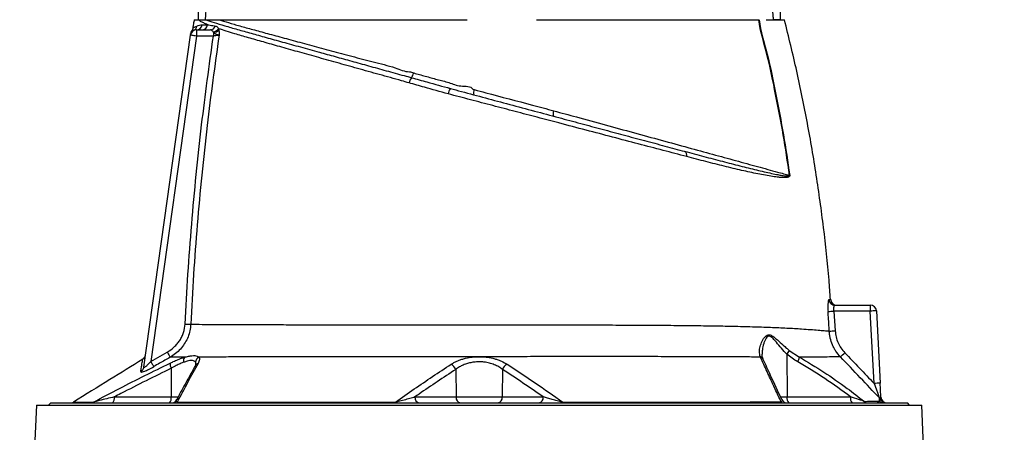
# Model space of a CAD drawing. Header units: millimetres. Extents: x 1838 to 4086, y 1016 to 5019.
# Tile 16 of 17: x 3095 to 4063, y 4018 to 4423. Entities that reach past the tile are written whole.
import ezdxf

# ---------------------------------------------------------------- set-up
doc = ezdxf.new("R2010")
doc.units = ezdxf.units.MM
doc.header["$LTSCALE"] = 2

msp = doc.modelspace()

# ---------------------------------------------------------------- linework, layer by layer
at = {"color": 7, "linetype": 'Continuous', "lineweight": 25}
for p, q in [((3269.12, 4412.71), (3269.12, 4406.71)), ((3269.12, 4412.71), (3282.6, 4412.71)), ((3290.95, 4413.89), (3291.18, 4412.81)), ((3217.39, 4081.73), (3263.18, 4407.55)), ((3269.12, 4406.71), (3224.26, 4087.46)), ((3263.18, 4407.55), (3263.18, 4407.52)), ((3285.78, 4406.71), (3269.12, 4406.71)), ((3285.78, 4410.16), (3285.55, 4410.7)), ((3285.78, 4410.16), (3285.78, 4406.71)), ((3517.25, 4355.63), (3517.93, 4355.45)), ((3896.57, 4142.71), (3931.21, 4142.71)), ((3931.21, 4142.71), (3931.21, 4136.82)), ((3895.58, 4136.82), (3896.78, 4117.51)), ((3931.21, 4136.82), (3895.58, 4136.82)), ((3934.93, 4065.84), (3931.21, 4136.82)), ((3937.21, 4137.02), (3940.92, 4066.05)), ((3224.26, 4087.46), (3240.41, 4096.66)), ((3849.31, 4094.54), (3849.5, 4052.61)), ((3851.65, 4098.17), (3861.57, 4091.65)), ((3823.21, 4091.77), (3823.07, 4092.17)), ((3244.44, 4080.79), (3244.31, 4052.61)), ((3523.87, 4079.62), (3524.21, 4052.61)), ((3569.94, 4079.61), (3569.61, 4052.61)), ((3111.89, 4044.71), (3095.47, 3654.59)), ((3111.89, 4044.71), (3981.92, 4044.71)), ((3125.91, 4046.71), (3123.91, 4044.71)), ((3125.91, 4046.71), (3967.91, 4046.71)), ((3188.46, 4052.61), (3244.31, 4052.61)), ((3483.85, 4052.61), (3524.21, 4052.61)), ((3524.21, 4052.61), (3569.61, 4052.61)), ((3569.61, 4052.61), (3609.91, 4052.61)), ((3849.5, 4052.61), (3911.84, 4052.61)), ((3969.91, 4044.71), (3967.91, 4046.71)), ((4062.92, 2120.71), (3981.92, 4044.71))]:
    msp.add_line(p, q, dxfattribs=at)
at = {"color": 8, "linetype": 'Continuous', "lineweight": 25}
for p, q in [((3244.31, 4052.61), (3251.29, 4052.61)), ((3842.96, 4052.61), (3849.5, 4052.61))]:
    msp.add_line(p, q, dxfattribs=at)
at = {"color": 7, "linetype": 'Continuous', "lineweight": 25, "flags": 128}
for points in [[(3269.12, 4406.71), (3267.96, 4406.87), (3266.85, 4407.03), (3265.82, 4407.17), (3264.92, 4407.3), (3264.18, 4407.4), (3263.63, 4407.48), (3263.3, 4407.53), (3263.18, 4407.55)], [(3258.05, 4124.18), (3258.91, 4124.14), (3259.75, 4124.1), (3260.56, 4124.06), (3261.32, 4124.03), (3262.01, 4123.99), (3262.62, 4123.96), (3263.13, 4123.94), (3263.53, 4123.92)], [(3240.41, 4096.66), (3240.92, 4095.77), (3241.41, 4094.9), (3241.87, 4094.09), (3242.29, 4093.35), (3242.65, 4092.71), (3242.95, 4092.19), (3243.17, 4091.79), (3243.31, 4091.54)], [(3224.26, 4087.46), (3224.77, 4086.57), (3225.26, 4085.7), (3225.73, 4084.88), (3226.15, 4084.14), (3226.52, 4083.5), (3226.82, 4082.98), (3227.04, 4082.59), (3227.18, 4082.35)], [(3464, 4046.71), (3464.08, 4046.72), (3464.16, 4046.76), (3464.24, 4046.83), (3464.33, 4046.92), (3464.4, 4047.04), (3464.48, 4047.19), (3464.56, 4047.35), (3464.63, 4047.55)], [(3629.82, 4046.71), (3629.74, 4046.72), (3629.66, 4046.76), (3629.58, 4046.83), (3629.5, 4046.92), (3629.42, 4047.04), (3629.34, 4047.18), (3629.27, 4047.35), (3629.19, 4047.54)]]:
    msp.add_lwpolyline(points, dxfattribs=at)
at = {"color": 7, "linetype": 'Continuous', "lineweight": 25}
for centre, radius, start, end in [((3269.12, 4406.71), 6, 90, 172), ((3269.34, 4408.24), 6, 143.41867, 172.00371), ((3263.75, 4417.28), 5.85, 297.02991, 352.40914), ((3269.05, 4418.58), 5.87, 270.74403, 352.53337), ((3274.35, 4418.51), 5.8, 271.22543, 353.39923), ((3282.45, 4418.2), 5.5, 271.5749, 342.0986), ((3284.76, 4418.21), 7.55, 275.96714, 325.05751), ((3285.24, 4418.08), 7.93, 273.871, 318.3884), ((3489.71, 4358.18), 11.97, 140.18456, 167.52881), ((3469.69, 4373.46), 13.24, 324.85371, 347.04322), ((3528.34, 4348.16), 12.04, 143.82695, 171.45906), ((3549.14, 4351.15), 7.68, 157.17839, 195.76902), ((3627.37, 4330.31), 7.78, 156.83152, 196.30639), ((3746.57, 4289.66), 4.51, 343.68816, 60.38027), ((3857.97, 4196.04), 74.24, 94.55441, 94.70263), ((3896.59, 4148.68), 5.97, 184.16105, 269.79013), ((3898.3, 4148.71), 6, 184.38502, 269.55954), ((3931.21, 4136.71), 6, 3, 90), ((3885.96, 4261.18), 124.74, 271.71289, 274.42037), ((3937.22, 4050.82), 86.2, 90.00798, 93.99383), ((3888.64, 4241.98), 124.74, 271.03343, 273.74142), ((3213.15, 4094.66), 6, 301.65679, 351.99979), ((3837.63, 4104.63), 15.44, 319.18045, 335.27409), ((3800.77, 4204.15), 150.95, 312.0366, 314.27101), ((3253.16, 4085.65), 9.99, 179.12739, 209.14301), ((3262.22, 4088.07), 5.83, 142.48405, 194.54425), ((3274.28, 4086.25), 6.14, 117.56042, 176.09468), ((3515.95, 4077.1), 8.32, 17.63406, 65.60721), ((3577.87, 4077.08), 8.32, 114.34942, 162.33981), ((3849.7, 4093.32), 11.99, 328.6396, 352.02211), ((3211.63, 4082.55), 5.82, 298.73326, 351.82711), ((3940.94, 3979.85), 86.2, 90.00797, 93.99382), ((3145.2, 4052.71), 6, 270.00042, 301.67386), ((3165.08, 4052.21), 5.49, 270.09716, 302.9808), ((3181.62, 4051.25), 6.97, 319.29447, 11.19499), ((3237.48, 4051.25), 6.97, 319.29447, 11.19499), ((3244.45, 4052.71), 6, 270.0005, 332.76451), ((3247.93, 4050.37), 3.66, 270.8395, 310.10575), ((3489.13, 4051.93), 5.32, 172.69848, 258.77609), ((3529.48, 4051.93), 5.32, 172.69854, 258.77605), ((3564.33, 4051.93), 5.32, 281.22395, 7.30146), ((3604.63, 4051.93), 5.32, 281.2239, 7.30153), ((3846.18, 4050.43), 3.72, 226.24949, 268.90879), ((3849.7, 4052.71), 6, 204.86356, 270.0014), ((3856.33, 4051.25), 6.97, 168.80501, 220.70553), ((3918.67, 4051.25), 6.97, 168.80501, 220.70553), ((3929.11, 4052.24), 5.53, 225.62832, 269.76114), ((3935.94, 4047.52), 5.95, 25.89101, 43.83462), ((3944.59, 4052.6), 5.89, 223.50453, 269.93324), ((3946.7, 4052.7), 5.99, 205.52212, 269.9829), ((3947.63, 4052.71), 6, 183, 270)]:
    msp.add_arc(centre, radius, start, end, dxfattribs=at)
at = {"color": 8, "linetype": 'Continuous', "lineweight": 25}
for centre, radius, start, end in [((3272.23, 4080.94), 4.82, 108.09378, 149.86851), ((3821.83, 4087.85), 4.49, 25.02826, 74.0367), ((3821.98, 4087.39), 4.55, 25.6002, 74.26488)]:
    msp.add_arc(centre, radius, start, end, dxfattribs=at)
at = {"color": 7, "linetype": 'Continuous', "lineweight": 25}
for centre, start_param, end_param in [((3646.91, 5242.35), 4.511762, 4.570871), ((3466.91, 5242.35), 1.71787, 1.771423)]:
    msp.add_ellipse(centre, major_axis=(0, 4112.94), ratio=0.048627, start_param=start_param, end_param=end_param, dxfattribs=at)
for points, knots in [([(3286.08, 4482.71), (3285.98, 4482.7), (3285.76, 4482.67), (3285.37, 4482.4), (3284.62, 4481.43), (3283.66, 4478.74), (3282.66, 4474.59), (3281.09, 4464.47), (3279.39, 4449.24), (3278.39, 4433.6), (3277.86, 4424.76), (3277.74, 4422.71)], [0, 0, 0, 0, 0.004855, 0.010905, 0.022389, 0.064638, 0.148366, 0.232278, 0.565825, 0.899578, 1, 1, 1, 1]), ([(3836.08, 4422.71), (3836.01, 4423.91), (3835.65, 4429.91), (3834.94, 4440.6), (3833.89, 4453.21), (3832.83, 4463.11), (3831.92, 4469.75), (3831.16, 4474.19), (3830.52, 4477.17), (3829.97, 4479.16), (3829.51, 4480.49), (3829.08, 4481.47), (3828.69, 4482.12), (3828.27, 4482.53), (3827.99, 4482.69), (3827.79, 4482.71), (3827.74, 4482.71)], [0, 0, 0, 0, 0.05892, 0.294616, 0.52462, 0.67901, 0.782776, 0.852654, 0.899854, 0.93187, 0.953739, 0.968831, 0.984355, 0.990693, 0.997105, 1, 1, 1, 1]), ([(3266.91, 4422.71), (3266.69, 4421.32), (3266.24, 4418.53), (3265.8, 4415.73), (3265.59, 4414.34)], [0, 0, 0, 0, 0.500027, 1, 1, 1, 1]), ([(3266.92, 4422.71), (3266.93, 4422.71), (3266.94, 4422.71), (3266.99, 4422.71), (3267.06, 4422.71), (3267.15, 4422.71), (3267.26, 4422.71), (3267.39, 4422.71), (3267.54, 4422.71), (3267.71, 4422.71), (3267.89, 4422.71), (3268.1, 4422.71), (3268.33, 4422.71), (3268.58, 4422.71), (3268.84, 4422.71), (3269.13, 4422.71), (3269.44, 4422.71), (3269.76, 4422.71), (3270.11, 4422.71), (3270.47, 4422.71), (3270.73, 4422.71), (3270.86, 4422.71)], [0, 0, 0, 0, 0.052847, 0.105648, 0.158408, 0.211131, 0.263819, 0.316478, 0.36911, 0.421719, 0.47431, 0.526885, 0.579449, 0.632005, 0.684557, 0.737109, 0.789665, 0.842228, 0.894803, 0.947392, 1, 1, 1, 1]), ([(3270.88, 4422.71), (3270.98, 4422.71), (3271.19, 4422.71), (3271.52, 4422.71), (3271.87, 4422.71), (3272.24, 4422.71), (3272.63, 4422.71), (3273.04, 4422.71), (3273.47, 4422.71), (3274.02, 4422.71), (3274.7, 4422.71), (3275.54, 4422.71), (3276.43, 4422.71), (3277.34, 4422.71), (3277.99, 4422.71), (3278.31, 4422.71)], [0, 0, 0, 0, 0.062765, 0.125378, 0.187847, 0.25018, 0.312384, 0.374468, 0.436439, 0.498304, 0.604243, 0.707335, 0.807625, 0.905162, 1, 1, 1, 1]), ([(3280.12, 4417.85), (3278.8, 4418.4), (3276.17, 4419.51), (3273.1, 4421.07), (3271.61, 4422.17), (3270.88, 4422.7)], [0, 0, 0, 0, 0.338971, 0.678798, 1, 1, 1, 1]), ([(3278.31, 4422.71), (3280.91, 4421.82), (3286.1, 4420.05), (3296.7, 4416.85), (3308.92, 4413.34), (3322.6, 4409.49), (3337.42, 4405.37), (3353.61, 4400.89), (3371.1, 4396.06), (3388.49, 4391.27), (3405.4, 4386.6), (3421.57, 4382.13), (3438.3, 4377.51), (3455.53, 4372.74), (3469.69, 4368.83), (3478.09, 4366.51), (3480.52, 4365.84)], [0, 0, 0, 0, 0.087412, 0.175009, 0.26242, 0.343061, 0.422024, 0.501267, 0.580515, 0.659485, 0.722202, 0.784987, 0.847707, 0.910972, 0.974239, 1, 1, 1, 1]), ([(3278.31, 4422.71), (3278.77, 4422.71), (3279.69, 4422.71), (3281.07, 4422.71), (3282.44, 4422.71), (3283.37, 4422.71), (3283.83, 4422.71)], [0, 0, 0, 0, 0.256856, 0.509136, 0.756848, 1, 1, 1, 1]), ([(3283.83, 4422.71), (3284.18, 4422.71), (3285.27, 4422.71), (3287.14, 4422.71), (3289.49, 4422.71), (3291.11, 4422.71), (3291.93, 4422.71)], [0, 0, 0, 0, 0.134391, 0.418341, 0.706868, 1, 1, 1, 1]), ([(3291.94, 4422.71), (3293.2, 4422.28), (3297.5, 4420.81), (3305.9, 4418.29), (3317.82, 4414.94), (3331.47, 4411.22), (3346.85, 4407.04), (3363.9, 4402.43), (3382.14, 4397.53), (3401.43, 4392.32), (3421.62, 4387), (3442.6, 4380.97), (3461.78, 4377.1), (3473.61, 4371.66), (3478.45, 4371.66), (3478.45, 4371.66)], [0, 0, 0, 0, 0.036356, 0.124438, 0.212652, 0.300717, 0.393228, 0.48591, 0.578421, 0.66923, 0.760363, 0.851497, 0.942307, 1, 1, 1, 1, 1]), ([(3291.94, 4422.71), (3292.26, 4422.71), (3292.91, 4422.71), (3293.9, 4422.71), (3294.91, 4422.71), (3295.94, 4422.71), (3296.98, 4422.71), (3298.04, 4422.71), (3299.12, 4422.71), (3300.22, 4422.71), (3301.33, 4422.71), (3302.46, 4422.71), (3303.61, 4422.71), (3306.7, 4422.71), (3311.99, 4422.71), (3319.91, 4422.71), (3328.4, 4422.71), (3337.45, 4422.71), (3347.04, 4422.71), (3357.16, 4422.71), (3367.76, 4422.71), (3378.86, 4422.71), (3390.44, 4422.71), (3402.48, 4422.71), (3414.94, 4422.71), (3424.73, 4422.71), (3431.57, 4422.71), (3435.35, 4422.71), (3439.14, 4422.71), (3442.96, 4422.71), (3446.81, 4422.71), (3450.68, 4422.71), (3453.27, 4422.71), (3454.57, 4422.71)], [0, 0, 0, 0, 0.0102993, 0.0205958, 0.0308902, 0.0411832, 0.0514754, 0.0617677, 0.0720607, 0.0823551, 0.0926516, 0.1029509, 0.1132539, 0.123561, 0.1852491, 0.2469823, 0.3088885, 0.3707352, 0.4328642, 0.4950081, 0.5572516, 0.6195486, 0.6825026, 0.7453932, 0.808835, 0.8722821, 0.8905187, 0.9087516, 0.9269848, 0.9452223, 0.963468, 0.9817259, 1, 1, 1, 1]), ([(3454.57, 4422.71), (3455.12, 4422.71), (3456.21, 4422.71), (3457.85, 4422.71), (3459.5, 4422.71), (3461.16, 4422.71), (3462.81, 4422.71), (3464.48, 4422.71), (3466.15, 4422.71), (3467.82, 4422.71), (3469.5, 4422.71), (3471.18, 4422.71), (3475.76, 4422.71), (3483.29, 4422.71), (3493.9, 4422.71), (3504.62, 4422.71), (3512.92, 4422.71), (3518.7, 4422.71), (3521.98, 4422.71), (3525.26, 4422.71), (3528.53, 4422.71), (3531.79, 4422.71), (3533.96, 4422.71), (3535.04, 4422.71)], [0, 0, 0, 0, 0.021224, 0.042435, 0.063636, 0.084829, 0.106017, 0.127203, 0.148387, 0.169574, 0.190766, 0.211965, 0.233173, 0.363314, 0.493383, 0.625569, 0.757735, 0.798135, 0.838503, 0.878857, 0.919213, 0.959588, 1, 1, 1, 1]), ([(3603.32, 4422.71), (3604.18, 4422.71), (3605.89, 4422.71), (3608.45, 4422.71), (3611, 4422.71), (3613.55, 4422.71), (3616.1, 4422.71), (3618.64, 4422.71), (3621.17, 4422.71), (3623.71, 4422.71), (3626.23, 4422.71), (3628.76, 4422.71), (3631.27, 4422.71), (3633.79, 4422.71), (3640.91, 4422.71), (3652.53, 4422.71), (3668.44, 4422.71), (3684.01, 4422.71), (3699.24, 4422.71), (3714.04, 4422.71), (3728.39, 4422.71), (3742.24, 4422.71), (3755.55, 4422.71), (3768.27, 4422.71), (3780.38, 4422.71), (3791.82, 4422.71), (3800.01, 4422.71), (3805.4, 4422.71), (3808.28, 4422.71), (3811.1, 4422.71), (3813.86, 4422.71), (3816.55, 4422.71), (3819.18, 4422.71), (3820.89, 4422.71), (3821.74, 4422.71)], [0, 0, 0, 0, 0.009539, 0.019075, 0.02861, 0.038144, 0.047677, 0.057211, 0.066746, 0.076283, 0.085822, 0.095364, 0.104909, 0.114459, 0.124013, 0.186218, 0.248355, 0.310652, 0.373016, 0.435522, 0.497964, 0.560535, 0.623167, 0.685915, 0.748593, 0.811367, 0.874209, 0.892205, 0.910185, 0.928154, 0.946115, 0.964074, 0.982034, 1, 1, 1, 1]), ([(3851.88, 4270.03), (3849.94, 4283.3), (3846.04, 4309.86), (3838.2, 4349.36), (3830.94, 4387.13), (3823.18, 4411.15), (3821.74, 4422.71), (3821.74, 4422.71)], [0, 0, 0, 0, 0.258568, 0.517113, 0.775632, 0.999998, 1, 1, 1, 1]), ([(3821.96, 4422.71), (3821.96, 4422.71), (3823.4, 4411.18), (3831.13, 4387.16), (3838.39, 4349.4), (3846.22, 4309.88), (3850.12, 4283.32), (3852.08, 4270.04)], [0, 0, 0, 0, 0.000002, 0.224038, 0.482642, 0.741299, 1, 1, 1, 1]), ([(3828.96, 4422.71), (3831.71, 4422.71), (3837.21, 4422.71), (3842.69, 4422.71), (3846.26, 4422.71), (3846.69, 4422.71), (3846.91, 4422.71)], [0, 0, 0, 0, 0.25, 0.5, 0.75, 1, 1, 1, 1]), ([(3842.9, 4422.71), (3842.36, 4422.71), (3841.3, 4422.71), (3838.47, 4422.71), (3836.54, 4422.71), (3836.08, 4422.71)], [0, 0, 0, 0, 0.431026, 0.862058, 1, 1, 1, 1]), ([(3892.12, 4148.24), (3891.69, 4154.56), (3890.06, 4178.13), (3885.51, 4218.82), (3878.5, 4270.23), (3869.67, 4321.38), (3859.34, 4372.28), (3851.05, 4405.9), (3846.91, 4422.71)], [0, 0, 0, 0, 0.06823, 0.25452, 0.440793, 0.627098, 0.813484, 1, 1, 1, 1]), ([(3265.59, 4414.51), (3265.53, 4414.17), (3265.41, 4413.43), (3265, 4412.52), (3264.64, 4412.01), (3264.5, 4411.82)], [0, 0, 0, 0, 0.358278, 0.761594, 1, 1, 1, 1]), ([(3269.55, 4416.5), (3270.28, 4416.88), (3271.09, 4417.21), (3272.87, 4417.67), (3273.83, 4417.82), (3274.87, 4417.82)], [0, 0, 0, 0, 0.5, 0.5, 1, 1, 1, 1]), ([(3274.87, 4417.82), (3275.91, 4417.83), (3277.52, 4417.83), (3279.43, 4417.84), (3280.12, 4417.85)], [0, 0, 0, 0, 0.641626, 1, 1, 1, 1]), ([(3280.12, 4417.85), (3280.96, 4417.68), (3283.22, 4417.26), (3285.97, 4416.8), (3287.68, 4416.52)], [0, 0, 0, 0, 0.374247, 1, 1, 1, 1]), ([(3285.55, 4410.7), (3285.29, 4411.17), (3284.75, 4412.13), (3283.71, 4412.65), (3282.9, 4412.69), (3282.6, 4412.71)], [0, 0, 0, 0, 0.374332, 0.771941, 1, 1, 1, 1]), ([(3287.68, 4416.52), (3287.96, 4416.45), (3288.75, 4416.27), (3289.85, 4415.57), (3290.6, 4414.43), (3290.95, 4413.89)], [0, 0, 0, 0, 0.221218, 0.62911, 1, 1, 1, 1]), ([(3478.03, 4360.76), (3475.59, 4361.44), (3465.71, 4364.2), (3448.65, 4368.96), (3427.27, 4374.94), (3406.66, 4380.72), (3386.95, 4386.23), (3368.3, 4391.44), (3350.81, 4396.35), (3334.64, 4400.91), (3319.85, 4405.13), (3307.9, 4408.63), (3298.26, 4411.53), (3293.39, 4413.1), (3290.95, 4413.89)], [0, 0, 0, 0, 0.030225, 0.122394, 0.214849, 0.307291, 0.399443, 0.491868, 0.584612, 0.677344, 0.76975, 0.864043, 0.932022, 1, 1, 1, 1]), ([(3291.18, 4412.81), (3291.26, 4412.2), (3291.42, 4411.09), (3291.47, 4409.5), (3291.45, 4408.47), (3291.42, 4407.94), (3291.41, 4407.77), (3291.4, 4407.64), (3291.39, 4407.56), (3291.39, 4407.51), (3291.39, 4407.5)], [0, 0, 0, 0, 0.373754, 0.680021, 0.882598, 0.927841, 0.957273, 0.975631, 0.994664, 1, 1, 1, 1]), ([(3258.05, 4124.18), (3258.92, 4140.5), (3260.66, 4173.14), (3264.35, 4222.03), (3268.83, 4270.86), (3275.48, 4332.48), (3281.75, 4377.69), (3285.78, 4406.71)], [0, 0, 0, 0, 0.172611, 0.345275, 0.517886, 0.690545, 1, 1, 1, 1]), ([(3263.28, 4408.25), (3263.29, 4408.34), (3263.33, 4408.62), (3263.39, 4409.06), (3263.39, 4409.02), (3263.39, 4409)], [0, 0, 0, 0, 0.215746, 0.737705, 1, 1, 1, 1]), ([(3291.39, 4407.5), (3287.28, 4378.01), (3280.93, 4332.36), (3274.25, 4270.32), (3269.78, 4221.59), (3266.11, 4172.79), (3264.39, 4140.21), (3263.53, 4123.92)], [0, 0, 0, 0, 0.313351, 0.484994, 0.656687, 0.828317, 1, 1, 1, 1]), ([(3291.39, 4407.5), (3291.38, 4407.5), (3291.35, 4407.51), (3291.12, 4407.55), (3290.74, 4407.63), (3290.1, 4407.8), (3289.47, 4408), (3288.36, 4408.42), (3287.02, 4409.08), (3286.15, 4409.84), (3285.78, 4410.16)], [0, 0, 0, 0, 0.003677, 0.028035, 0.199677, 0.265844, 0.39845, 0.530976, 0.796969, 1, 1, 1, 1]), ([(3291.39, 4407.5), (3291.28, 4407.49), (3290.86, 4407.43), (3289.74, 4407.27), (3287.88, 4407.01), (3286.48, 4406.81), (3285.78, 4406.71)], [0, 0, 0, 0, 0.096874, 0.394339, 0.696269, 1, 1, 1, 1]), ([(3478.45, 4371.66), (3478.45, 4371.66), (3479.87, 4371.66), (3481.23, 4371.07), (3482.6, 4370.49)], [0, 0, 0, 0, 0.000026, 1, 1, 1, 1]), ([(3480.52, 4365.84), (3485.54, 4364.43), (3498.09, 4360.92), (3510.92, 4357.38), (3518.62, 4355.26)], [0, 0, 0, 0, 0.399668, 1, 1, 1, 1]), ([(3482.6, 4370.49), (3486.4, 4369.45), (3494, 4367.36), (3505.46, 4364.09), (3517.47, 4361.28), (3527.98, 4356.52), (3538.95, 4358.17), (3540.71, 4354.49), (3540.71, 4354.49)], [0, 0, 0, 0, 0.198035, 0.396184, 0.594324, 0.797159, 0.999996, 1, 1, 1, 1]), ([(3516.43, 4349.95), (3508.64, 4352.1), (3495.71, 4355.69), (3483.06, 4359.32), (3478.03, 4360.76)], [0, 0, 0, 0, 0.602635, 1, 1, 1, 1]), ([(3518.62, 4355.26), (3522.23, 4354.3), (3533.71, 4351.22), (3553.18, 4346), (3577.17, 4339.58), (3601.23, 4333.13), (3624.55, 4326.88), (3646.79, 4320.92), (3667.93, 4315.26), (3688.8, 4309.67), (3709.35, 4304.16), (3729.55, 4298.75), (3742.39, 4295.31), (3748.8, 4293.59)], [0, 0, 0, 0, 0.044444, 0.141281, 0.238114, 0.337805, 0.437499, 0.529606, 0.621847, 0.714024, 0.809327, 0.904705, 1, 1, 1, 1]), ([(3540.71, 4354.49), (3540.71, 4354.49), (3541.18, 4354.49), (3541.62, 4354.31), (3542.06, 4354.13)], [0, 0, 0, 0, 0.000081, 1, 1, 1, 1]), ([(3542.06, 4354.13), (3545.87, 4353.13), (3564.92, 4348.08), (3590.97, 4341.16), (3613.21, 4335.24), (3620.22, 4333.37)], [0, 0, 0, 0, 0.146168, 0.730844, 1, 1, 1, 1]), ([(3750.9, 4288.4), (3743.22, 4290.41), (3727.81, 4294.45), (3703.41, 4300.86), (3678.15, 4307.49), (3652.07, 4314.34), (3630.78, 4319.94), (3611.16, 4325.09), (3593.22, 4329.8), (3571.37, 4335.54), (3549.41, 4341.29), (3531.07, 4346.11), (3520.12, 4348.98), (3516.43, 4349.95)], [0, 0, 0, 0, 0.112037, 0.224543, 0.337106, 0.449416, 0.561286, 0.604224, 0.691895, 0.779823, 0.867766, 0.955458, 1, 1, 1, 1]), ([(3620.22, 4333.37), (3627.64, 4331.34), (3644.74, 4326.68), (3670.96, 4319.53), (3698.92, 4311.9), (3726.12, 4304.47), (3752.12, 4297.36), (3776.49, 4290.7), (3799.37, 4284.44), (3820.68, 4278.6), (3838.21, 4273.79), (3847.98, 4271.1), (3851.88, 4270.03)], [0, 0, 0, 0, 0.080022, 0.184474, 0.288926, 0.396404, 0.503881, 0.60847, 0.71306, 0.820693, 0.928325, 1, 1, 1, 1]), ([(3748.8, 4293.59), (3755.15, 4291.9), (3767.93, 4288.49), (3786.05, 4283.73), (3803.34, 4279.27), (3819.53, 4275.28), (3831.72, 4272.49), (3839.83, 4270.81), (3844.02, 4270.05), (3846.75, 4269.65), (3848.55, 4269.46), (3849.73, 4269.39), (3850.52, 4269.39), (3851.08, 4269.44), (3851.47, 4269.52), (3851.73, 4269.64), (3851.84, 4269.75), (3851.88, 4269.85), (3851.9, 4269.91), (3851.9, 4269.97), (3851.89, 4270.01), (3851.88, 4270.03)], [0, 0, 0, 0, 0.155835, 0.314091, 0.47271, 0.631278, 0.789462, 0.859129, 0.905635, 0.936734, 0.957589, 0.971619, 0.981095, 0.987522, 0.993436, 0.996554, 0.998226, 0.998767, 0.999234, 0.999648, 1, 1, 1, 1]), ([(3852.08, 4270.04), (3852.08, 4269.97), (3852.1, 4269.8), (3852.06, 4269.53), (3851.96, 4269.24), (3851.72, 4268.91), (3851.36, 4268.62), (3850.83, 4268.36), (3850.08, 4268.12), (3848.96, 4267.91), (3847.26, 4267.78), (3844.65, 4267.8), (3840.62, 4268.12), (3832.78, 4269.18), (3820.88, 4271.34), (3804.97, 4274.82), (3787.89, 4278.95), (3769.92, 4283.47), (3757.22, 4286.76), (3750.9, 4288.4)], [0, 0, 0, 0, 0.00149, 0.003259, 0.005624, 0.009363, 0.015824, 0.022557, 0.032281, 0.04649, 0.067432, 0.098497, 0.1448, 0.214049, 0.371366, 0.529123, 0.686997, 0.844475, 1, 1, 1, 1]), ([(3890.64, 4148.25), (3890.54, 4148.25), (3890.44, 4148.17), (3890.26, 4147.87), (3890.17, 4147.64), (3890.05, 4147.19), (3890.01, 4147.03), (3889.93, 4146.66), (3889.9, 4146.46), (3889.8, 4145.81), (3889.74, 4145.32), (3889.64, 4144.24), (3889.6, 4143.63), (3889.55, 4142.36), (3889.54, 4141.68), (3889.53, 4140.62), (3889.54, 4140.25), (3889.55, 4139.52), (3889.56, 4139.15), (3889.6, 4138.03), (3889.64, 4137.27), (3889.69, 4136.5)], [0, 0, 0, 0, 0.125, 0.125, 0.25, 0.25, 0.3125, 0.3125, 0.375, 0.375, 0.5, 0.5, 0.625, 0.625, 0.75, 0.75, 0.8125, 0.8125, 0.875, 0.875, 1, 1, 1, 1]), ([(3895.58, 4136.82), (3895.52, 4137.21), (3895.48, 4137.6), (3895.43, 4138.36), (3895.42, 4138.74), (3895.43, 4139.46), (3895.44, 4139.8), (3895.5, 4140.45), (3895.55, 4140.75), (3895.65, 4141.29), (3895.71, 4141.53), (3895.86, 4141.95), (3895.93, 4142.13), (3896.1, 4142.42), (3896.19, 4142.53), (3896.38, 4142.67), (3896.47, 4142.71), (3896.57, 4142.71)], [0, 0, 0, 0, 0.125, 0.125, 0.25, 0.25, 0.375, 0.375, 0.5, 0.5, 0.625, 0.625, 0.75, 0.75, 0.875, 0.875, 1, 1, 1, 1]), ([(3890.89, 4117.26), (3890.65, 4121.26), (3890.28, 4127.67), (3889.85, 4134.08), (3889.69, 4136.5)], [0, 0, 0, 0, 0.622513, 1, 1, 1, 1]), ([(3240.41, 4096.66), (3242.91, 4098.07), (3245.19, 4099.74), (3248.31, 4102.62), (3249.3, 4103.65), (3251.16, 4105.84), (3252.01, 4106.98), (3253.56, 4109.35), (3254.26, 4110.58), (3255.5, 4113.14), (3256.04, 4114.48), (3257.38, 4118.53), (3257.91, 4121.31), (3258.05, 4124.18)], [0, 0, 0, 0, 0.25, 0.25, 0.375, 0.375, 0.5, 0.5, 0.625, 0.625, 0.75, 0.75, 1, 1, 1, 1]), ([(3263.53, 4123.92), (3263.33, 4121.81), (3262.92, 4117.59), (3261, 4111.52), (3258.19, 4105.86), (3254.47, 4100.66), (3249.94, 4096.07), (3246.04, 4093.17), (3243.75, 4091.8), (3243.31, 4091.54)], [0, 0, 0, 0, 0.159322, 0.318665, 0.476801, 0.634974, 0.798376, 0.961816, 1, 1, 1, 1]), ([(3263.53, 4123.92), (3267.14, 4123.9), (3274.36, 4123.86), (3287.57, 4123.79), (3302.44, 4123.72), (3319.08, 4123.65), (3337.33, 4123.59), (3356.99, 4123.53), (3378.06, 4123.48), (3400.5, 4123.43), (3424.15, 4123.4), (3448.67, 4123.38), (3473.89, 4123.36), (3499.67, 4123.35), (3525.85, 4123.35), (3552.18, 4123.34), (3578.31, 4123.34), (3604.04, 4123.33), (3629.23, 4123.31), (3653.89, 4123.27), (3678.87, 4123.22), (3704.05, 4123.13), (3729.2, 4122.96), (3753.28, 4122.73), (3775.73, 4122.43), (3796.5, 4122.04), (3815.59, 4121.56), (3833.3, 4120.98), (3849.47, 4120.27), (3862.51, 4119.51), (3872.64, 4118.78), (3880.11, 4118.19), (3886.19, 4117.67), (3889.42, 4117.39), (3890.73, 4117.28), (3890.89, 4117.26)], [0, 0, 0, 0, 0.030917, 0.061889, 0.092807, 0.123949, 0.155198, 0.186448, 0.217591, 0.249432, 0.281386, 0.313339, 0.345179, 0.377121, 0.409183, 0.441237, 0.473169, 0.50461, 0.536152, 0.567736, 0.599233, 0.634363, 0.66958, 0.704795, 0.739919, 0.773174, 0.806553, 0.83997, 0.873342, 0.906591, 0.929135, 0.951751, 0.974343, 0.996854, 1, 1, 1, 1]), ([(3823.07, 4092.17), (3822.72, 4093.74), (3822.02, 4096.88), (3822.91, 4102.11), (3824.76, 4107.49), (3827.3, 4111.39), (3829.85, 4113.36), (3831.82, 4113.77), (3834.27, 4113.05), (3837.87, 4110.42), (3842.68, 4106.04), (3847.52, 4101.56), (3850.65, 4098.99), (3851.65, 4098.17)], [0, 0, 0, 0, 0.124492, 0.24928, 0.371719, 0.493535, 0.544785, 0.587964, 0.631179, 0.702898, 0.823014, 0.943415, 1, 1, 1, 1]), ([(3901.85, 4092.03), (3900.22, 4093.74), (3898.77, 4095.56), (3896.84, 4098.47), (3896.23, 4099.46), (3895.12, 4101.51), (3894.6, 4102.57), (3893.18, 4105.81), (3892.45, 4108.02), (3891.63, 4111.43), (3891.41, 4112.58), (3891.07, 4114.91), (3890.95, 4116.08), (3890.89, 4117.26)], [0, 0, 0, 0, 0.25, 0.25, 0.375, 0.375, 0.5, 0.5, 0.75, 0.75, 0.875, 0.875, 1, 1, 1, 1]), ([(3896.78, 4117.51), (3896.99, 4115.52), (3897.43, 4111.47), (3899.44, 4105.79), (3902.29, 4100.51), (3904.85, 4097.56), (3906.15, 4096.06)], [0, 0, 0, 0, 0.250962, 0.510437, 0.751559, 1, 1, 1, 1]), ([(3257.6, 4091.62), (3258.86, 4091.96), (3261.41, 4092.65), (3264.7, 4093.2), (3267.54, 4093.25), (3269.91, 4092.78), (3270.92, 4092.06), (3271.44, 4091.69)], [0, 0, 0, 0, 0.1923308, 0.3884212, 0.5831671, 0.7824961, 1, 1, 1, 1]), ([(3825.91, 4089.75), (3825.69, 4090.35), (3825.22, 4091.64), (3824.94, 4093.3), (3824.99, 4094.37), (3824.99, 4094.45)], [0, 0, 0, 0, 0.443554, 0.959352, 1, 1, 1, 1]), ([(3859.94, 4087.08), (3858.09, 4088.19), (3854.38, 4090.41), (3851, 4093.16), (3849.31, 4094.54)], [0, 0, 0, 0, 0.4978061, 1, 1, 1, 1]), ([(3216.3, 4089.55), (3205.53, 4082.9), (3182.88, 4068.92), (3160.24, 4054.94), (3148.36, 4047.6)], [0, 0, 0, 0, 0.475367, 1, 1, 1, 1]), ([(3168.07, 4047.6), (3176.56, 4052.1), (3201.39, 4065.26), (3226.59, 4077.65), (3243.18, 4085.8)], [0, 0, 0, 0, 0.341797, 1, 1, 1, 1]), ([(3224.26, 4087.46), (3223.3, 4086.38), (3221.71, 4084.61), (3219.63, 4082.62), (3218.37, 4081.63), (3217.76, 4081.34), (3217.45, 4081.34), (3217.37, 4081.5), (3217.39, 4081.69), (3217.39, 4081.73)], [0, 0, 0, 0, 0.345187, 0.568036, 0.731055, 0.824475, 0.879149, 0.973791, 1, 1, 1, 1]), ([(3243.31, 4091.54), (3239.84, 4089.57), (3234.45, 4086.51), (3229.08, 4083.43), (3227.18, 4082.35)], [0, 0, 0, 0, 0.646192, 1, 1, 1, 1]), ([(3243.18, 4085.8), (3244.22, 4086.29), (3246.89, 4087.56), (3251.14, 4089.36), (3254.9, 4090.77), (3256.98, 4091.43), (3257.6, 4091.62)], [0, 0, 0, 0, 0.20562, 0.529611, 0.860484, 1, 1, 1, 1]), ([(3257.6, 4091.62), (3255.02, 4091.61), (3249.87, 4091.58), (3245.5, 4091.56), (3243.31, 4091.54)], [0, 0, 0, 0, 0.499331, 1, 1, 1, 1]), ([(3256.58, 4086.61), (3256.06, 4086.41), (3254.32, 4085.76), (3251.15, 4084.35), (3247.58, 4082.55), (3245.31, 4081.28), (3244.44, 4080.79)], [0, 0, 0, 0, 0.1378082, 0.4611817, 0.7920924, 1, 1, 1, 1]), ([(3268.07, 4083.36), (3266.14, 4079.97), (3261.29, 4071.43), (3255.21, 4060.24), (3251.07, 4052.37), (3249.8, 4049.97)], [0, 0, 0, 0, 0.314153, 0.790757, 1, 1, 1, 1]), ([(3270.74, 4085.52), (3267.31, 4079.42), (3263.9, 4073.18), (3257.08, 4060.51), (3253.68, 4054.08), (3250.28, 4047.57)], [0, 0, 0, 0, 0.5, 0.5, 1, 1, 1, 1]), ([(3268.16, 4086.67), (3267.79, 4087.1), (3267.1, 4087.9), (3265.2, 4088.47), (3262.83, 4088.42), (3259.94, 4087.78), (3257.71, 4087), (3256.58, 4086.61)], [0, 0, 0, 0, 0.220063, 0.411601, 0.610109, 0.802106, 1, 1, 1, 1]), ([(3268.66, 4084.7), (3268.66, 4084.68), (3268.65, 4084.64), (3268.47, 4084.09), (3268.14, 4083.53), (3268.02, 4083.31)], [0, 0, 0, 0, 0.322742, 0.745921, 1, 1, 1, 1]), ([(3271.44, 4091.69), (3271.71, 4091.35), (3271.89, 4090.95), (3272.04, 4090.29), (3272.07, 4090.05), (3272.09, 4089.57), (3272.08, 4089.32), (3271.91, 4088.01), (3271.47, 4086.83), (3270.74, 4085.52)], [0, 0, 0, 0, 0.25, 0.25, 0.375, 0.375, 0.5, 0.5, 1, 1, 1, 1]), ([(3823.21, 4091.77), (3817.48, 4091.8), (3806.01, 4091.85), (3786.15, 4091.94), (3763.87, 4092.03), (3738.94, 4092.11), (3712.83, 4092.17), (3686.52, 4092.2), (3660.27, 4092.2), (3634.2, 4092.17), (3607.58, 4092.15), (3580.32, 4092.13), (3552.59, 4092.13), (3524.57, 4092.13), (3496.71, 4092.13), (3469.3, 4092.12), (3442.52, 4092.11), (3416.49, 4092.09), (3391.39, 4092.05), (3367.58, 4092.01), (3345.22, 4091.96), (3324.36, 4091.9), (3305.04, 4091.84), (3287.11, 4091.77), (3276.71, 4091.72), (3271.44, 4091.69)], [0, 0, 0, 0, 0.039561, 0.079123, 0.126113, 0.173236, 0.220365, 0.267364, 0.310043, 0.352843, 0.395597, 0.438213, 0.481793, 0.525538, 0.569293, 0.612885, 0.656242, 0.699753, 0.743264, 0.786622, 0.829037, 0.871597, 0.914156, 0.956569, 1, 1, 1, 1]), ([(3464.63, 4047.55), (3470.77, 4051.87), (3488.88, 4064.62), (3507.25, 4076.7), (3519.38, 4084.68)], [0, 0, 0, 0, 0.3391819, 1, 1, 1, 1]), ([(3519.38, 4084.68), (3520.24, 4085.23), (3521.14, 4085.76), (3523.03, 4086.77), (3524.02, 4087.25), (3526.07, 4088.16), (3527.13, 4088.58), (3528.79, 4089.18), (3529.36, 4089.37), (3530.51, 4089.73), (3531.09, 4089.91), (3534.06, 4090.74), (3536.52, 4091.25), (3540.39, 4091.77), (3541.71, 4091.9), (3544.33, 4092.08), (3546.96, 4092.16), (3549.59, 4092.07), (3552.22, 4091.89), (3553.54, 4091.76), (3557.38, 4091.23), (3559.83, 4090.71), (3562.77, 4089.89), (3563.35, 4089.72), (3564.5, 4089.35), (3565.07, 4089.16), (3566.73, 4088.56), (3567.8, 4088.13), (3570.86, 4086.77), (3572.73, 4085.76), (3574.44, 4084.66)], [0, 0, 0, 0, 0.0625, 0.0625, 0.125, 0.125, 0.1875, 0.1875, 0.21875, 0.21875, 0.25, 0.25, 0.375, 0.375, 0.4375, 0.4375, 0.5, 0.5625, 0.5625, 0.625, 0.625, 0.75, 0.75, 0.78125, 0.78125, 0.8125, 0.8125, 0.875, 0.875, 1, 1, 1, 1]), ([(3569.94, 4079.61), (3568.73, 4080.46), (3566.31, 4082.18), (3561.92, 4084.29), (3557.01, 4085.91), (3551.9, 4086.87), (3546.79, 4087.16), (3542, 4086.86), (3537.48, 4086.04), (3533.24, 4084.79), (3529.3, 4083.09), (3526.17, 4081.31), (3524.5, 4080.08), (3523.87, 4079.62)], [0, 0, 0, 0, 0.103442, 0.206787, 0.309155, 0.411406, 0.502027, 0.592649, 0.677663, 0.762732, 0.853734, 0.944802, 1, 1, 1, 1]), ([(3574.44, 4084.66), (3583.66, 4078.72), (3592.82, 4072.63), (3611.06, 4060.22), (3620.14, 4053.92), (3629.19, 4047.54)], [0, 0, 0, 0, 0.5, 0.5, 1, 1, 1, 1]), ([(3843.61, 4047.74), (3843.15, 4048.73), (3840.73, 4053.91), (3836.11, 4063.8), (3829.77, 4077.45), (3825.4, 4087), (3823.21, 4091.77)], [0, 0, 0, 0, 0.06815, 0.35549, 0.677814, 1, 1, 1, 1]), ([(3826.08, 4089.36), (3826.04, 4089.44), (3825.98, 4089.57), (3825.93, 4089.7), (3825.91, 4089.75)], [0, 0, 0, 0, 0.700541, 1, 1, 1, 1]), ([(3844.25, 4050.19), (3840.59, 4057.99), (3834.51, 4070.91), (3828.48, 4084.12), (3826.09, 4089.37)], [0, 0, 0, 0, 0.603129, 1, 1, 1, 1]), ([(3911.84, 4052.61), (3903.54, 4058.89), (3895.07, 4064.94), (3877.76, 4076.46), (3868.94, 4081.93), (3859.94, 4087.08)], [0, 0, 0, 0, 0.5, 0.5, 1, 1, 1, 1]), ([(3901.85, 4092.03), (3901.61, 4092.03), (3899.95, 4091.99), (3895.62, 4091.91), (3887.93, 4091.79), (3879.36, 4091.7), (3870.95, 4091.66), (3864.7, 4091.65), (3861.57, 4091.65)], [0, 0, 0, 0, 0.039622, 0.274793, 0.50996, 0.673205, 0.836641, 1, 1, 1, 1]), ([(3861.57, 4091.65), (3869.6, 4086.88), (3885.66, 4077.34), (3906.77, 4062.62), (3919.71, 4052.58), (3925.24, 4048.29)], [0, 0, 0, 0, 0.364122, 0.727927, 1, 1, 1, 1]), ([(3940.23, 4051.64), (3933.97, 4058.27), (3921.21, 4071.76), (3908.38, 4085.19), (3901.85, 4092.03)], [0, 0, 0, 0, 0.490815, 1, 1, 1, 1]), ([(3244.44, 4080.79), (3227.89, 4072.64), (3209.15, 4063.41), (3190.62, 4053.74), (3188.46, 4052.61)], [0, 0, 0, 0, 0.883029, 1, 1, 1, 1]), ([(3214.43, 4077.45), (3214.47, 4077.28), (3214.57, 4076.92), (3215.99, 4077.1), (3218.5, 4077.97), (3222.33, 4079.68), (3225.39, 4081.36), (3227.18, 4082.35)], [0, 0, 0, 0, 0.142737, 0.317831, 0.492344, 0.703151, 1, 1, 1, 1]), ([(3523.87, 4079.62), (3511.83, 4071.64), (3498.44, 4062.77), (3485.18, 4053.53), (3483.85, 4052.61)], [0, 0, 0, 0, 0.899641, 1, 1, 1, 1]), ([(3934.93, 4065.84), (3935.82, 4063.46), (3937.19, 4059.77), (3938.81, 4055.42), (3939.66, 4053.16), (3940.02, 4052.19), (3940.17, 4051.8), (3940.21, 4051.7), (3940.23, 4051.64)], [0, 0, 0, 0, 0.448434, 0.694806, 0.856923, 0.932302, 0.960961, 1, 1, 1, 1]), ([(3941.64, 4052.4), (3941.56, 4053.88), (3941.42, 4056.66), (3941.17, 4061.38), (3941.01, 4064.48), (3940.92, 4066.05)], [0, 0, 0, 0, 0.357556, 0.673595, 1, 1, 1, 1]), ([(3188.46, 4052.61), (3185.94, 4052.02), (3180.92, 4050.85), (3174.62, 4049.31), (3170.39, 4048.24), (3168.6, 4047.75), (3168.14, 4047.62), (3168.07, 4047.6)], [0, 0, 0, 0, 0.3428107, 0.6850196, 0.8982462, 0.984345, 1, 1, 1, 1]), ([(3250.28, 4047.57), (3255.22, 4047.57), (3266, 4047.57), (3283.93, 4047.56), (3303.97, 4047.56), (3325.18, 4047.56), (3346.66, 4047.55), (3368.08, 4047.55), (3389.36, 4047.55), (3411.3, 4047.55), (3432.71, 4047.55), (3450.55, 4047.55), (3460.87, 4047.55), (3464.63, 4047.55)], [0, 0, 0, 0, 0.086593, 0.189074, 0.291555, 0.395806, 0.500057, 0.592877, 0.685698, 0.779824, 0.873951, 0.954173, 1, 1, 1, 1]), ([(3483.85, 4052.61), (3482.16, 4052.09), (3478.76, 4051.06), (3473.33, 4049.54), (3468.88, 4048.41), (3465.89, 4047.77), (3464.93, 4047.6), (3464.63, 4047.55)], [0, 0, 0, 0, 0.2987436, 0.5993944, 0.8790947, 0.9613889, 1, 1, 1, 1]), ([(3629.19, 4047.54), (3628.69, 4047.63), (3628.2, 4047.72), (3627.25, 4047.91), (3626.78, 4048.01), (3625.42, 4048.32), (3624.54, 4048.53), (3621.97, 4049.16), (3620.35, 4049.59), (3617.2, 4050.45), (3615.69, 4050.88), (3612.74, 4051.74), (3611.31, 4052.17), (3609.91, 4052.61)], [0, 0, 0, 0, 0.0625, 0.0625, 0.125, 0.125, 0.25, 0.25, 0.5, 0.5, 0.75, 0.75, 1, 1, 1, 1]), ([(3629.19, 4047.54), (3636.18, 4047.54), (3651.58, 4047.54), (3674.93, 4047.54), (3699.29, 4047.55), (3723.13, 4047.56), (3745.53, 4047.57), (3766.36, 4047.59), (3785.73, 4047.62), (3804.34, 4047.65), (3820.97, 4047.68), (3833.96, 4047.71), (3840.96, 4047.73), (3843.61, 4047.74)], [0, 0, 0, 0, 0.085381, 0.188019, 0.290657, 0.395079, 0.499501, 0.593021, 0.686541, 0.781406, 0.876272, 0.953068, 1, 1, 1, 1]), ([(3925.24, 4048.29), (3924.58, 4048.53), (3923.05, 4049.1), (3918.5, 4050.58), (3914.54, 4051.78), (3911.84, 4052.61)], [0, 0, 0, 0, 0.194552, 0.450243, 1, 1, 1, 1]), ([(3925.24, 4048.29), (3927.52, 4048.32), (3931.83, 4048.39), (3936.8, 4048.48), (3939.14, 4048.52), (3940.32, 4048.55)], [0, 0, 0, 0, 0.358679, 0.67891, 1, 1, 1, 1]), ([(3936.24, 4046.71), (3936.92, 4046.78), (3938.55, 4046.95), (3939.66, 4047.95), (3940.32, 4048.55)], [0, 0, 0, 0, 0.410861, 1, 1, 1, 1]), ([(3940.32, 4048.55), (3940.6, 4048.85), (3940.79, 4049.14), (3941.1, 4049.67), (3941.21, 4049.91), (3941.29, 4050.12)], [0, 0, 0, 0, 0.5, 0.5, 1, 1, 1, 1]), ([(3941.29, 4050.12), (3941.31, 4050.27), (3941.35, 4050.56), (3941.59, 4051.51), (3941.62, 4052.1), (3941.64, 4052.4)], [0, 0, 0, 0, 0.325335, 0.659459, 1, 1, 1, 1])]:
    msp.add_open_spline(points, degree=3, knots=knots, dxfattribs=at)
at = {"color": 8, "linetype": 'Continuous', "lineweight": 25}
for points, knots in [([(3266.41, 4412.06), (3266.1, 4411.94), (3265.09, 4411.53), (3264.47, 4411.81), (3264.55, 4411.78), (3264.57, 4411.78)], [0, 0, 0, 0, 0.261187, 0.85216, 1, 1, 1, 1]), ([(3265.71, 4414.49), (3265.82, 4414.57), (3266.06, 4414.73), (3268.36, 4415.89), (3269.55, 4416.5)], [0, 0, 0, 0, 0.47879, 1, 1, 1, 1]), ([(3890.64, 4148.25), (3891.13, 4148.25), (3892.11, 4148.25), (3892.25, 4148.25), (3892.32, 4148.25)], [0, 0, 0, 0, 0.499106, 1, 1, 1, 1]), ([(3849.31, 4094.54), (3848.41, 4095.48), (3845.65, 4098.36), (3841.35, 4103.35), (3837.23, 4108.4), (3834.08, 4111.51), (3831.95, 4112.38), (3830.27, 4111.87), (3828.78, 4110.2), (3827.49, 4107.79), (3826.13, 4103.94), (3825.06, 4099.37), (3825.08, 4095.94), (3825.09, 4094.45)], [0, 0, 0, 0, 0.06996, 0.214424, 0.36128, 0.442102, 0.487814, 0.533259, 0.590061, 0.662334, 0.734804, 0.884034, 1, 1, 1, 1]), ([(3214.43, 4077.45), (3214.65, 4078.92), (3215.1, 4081.85), (3215.62, 4085.21), (3216.01, 4087.69), (3216.26, 4089.26), (3216.28, 4089.45), (3216.3, 4089.54)], [0, 0, 0, 0, 0.202838, 0.402358, 0.60187, 0.802917, 1, 1, 1, 1]), ([(3268.57, 4084.57), (3268.61, 4084.81), (3268.72, 4085.66), (3268.39, 4086.25), (3268.16, 4086.67)], [0, 0, 0, 0, 0.280806, 1, 1, 1, 1]), ([(3148.36, 4047.6), (3148.49, 4047.6), (3148.75, 4047.6), (3150.87, 4047.6), (3154.28, 4047.6), (3158.91, 4047.6), (3163.67, 4047.6), (3166.9, 4047.6), (3168.07, 4047.6)], [0, 0, 0, 0, 0.184998, 0.369996, 0.557582, 0.745168, 0.907698, 1, 1, 1, 1]), ([(3250.28, 4047.57), (3250.17, 4047.62), (3249.65, 4047.87), (3249.35, 4048.5), (3249.37, 4049.24), (3249.73, 4049.76), (3249.84, 4049.92)], [0, 0, 0, 0, 0.080213, 0.364282, 0.80212, 1, 1, 1, 1]), ([(3844.22, 4050.17), (3844.26, 4050.12), (3844.57, 4049.74), (3844.57, 4049), (3844.51, 4048.2), (3843.76, 4047.82), (3843.61, 4047.74)], [0, 0, 0, 0, 0.057511, 0.441191, 0.89205, 1, 1, 1, 1])]:
    msp.add_open_spline(points, degree=3, knots=knots, dxfattribs=at)
at = {"color": 7, "linetype": 'Continuous', "lineweight": 25}
for points in [[(3906.15, 4096.06), (3915.78, 4086.02), (3925.37, 4075.94), (3934.93, 4065.84)], [(3609.91, 4052.61), (3596.67, 4061.83), (3583.36, 4070.88), (3569.94, 4079.61)], [(3940.32, 4048.55), (3940.28, 4049.76), (3940.25, 4050.8), (3940.23, 4051.64)]]:
    msp.add_open_spline(points, degree=3, dxfattribs=at)

doc.saveas('drawing.dxf')
